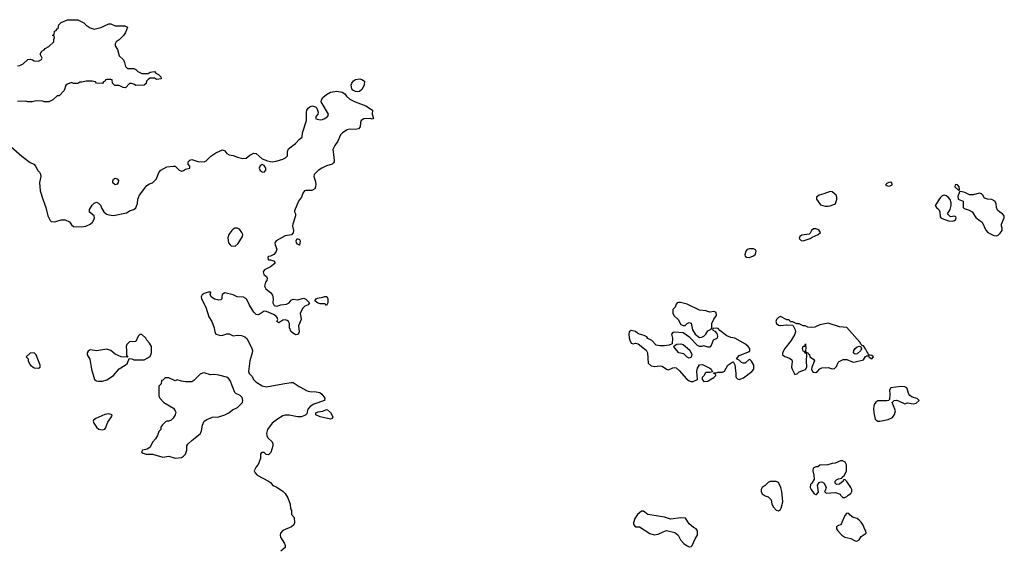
# Model space of a CAD drawing. Header units: inches. Extents: x 2106670 to 2322961, y 36024 to 224899.
# Tile 173 of 256: x 2284970 to 2294470, y 120263 to 125362. Entities that reach past the tile are written whole.
import ezdxf

# ---------------------------------------------------------------- set-up
doc = ezdxf.new("R2010")
doc.units = ezdxf.units.IN
doc.header["$MEASUREMENT"] = 0
doc.layers.add('C2182', color=7, linetype='Continuous')
doc.layers.add('C2192', color=7, linetype='Continuous')

msp = doc.modelspace()

# ---------------------------------------------------------------- linework, layer by layer
at = {"layer": 'C2182', "color": 5, "elevation": 40}
for points in [[(2284950, 124918), (2284970, 124918.8), (2285004.8, 124935.2), (2285050, 124978), (2285070, 124981), (2285094.8, 124974.8), (2285110, 124964.7), (2285150, 124962), (2285182, 124978), (2285186, 124990), (2285168, 125030), (2285183.1, 125056.9), (2285206, 125070), (2285216.4, 125083.6), (2285250, 125102), (2285298, 125150), (2285298, 125170), (2285306, 125190), (2285302, 125202), (2285286, 125210), (2285302, 125218), (2285306, 125250), (2285322, 125258), (2285330, 125274), (2285342, 125278), (2285348.4, 125311.6), (2285370, 125334), (2285430, 125362), (2285530, 125362), (2285590, 125332), (2285612, 125310), (2285650, 125284.7), (2285690, 125271.3), (2285752.7, 125287.3), (2285830, 125322), (2285850, 125322), (2285890, 125302), (2285983.6, 125303.6), (2286011.2, 125291.1), (2285990, 125238), (2285970.6, 125209.4), (2285930.7, 125169.3), (2285902, 125150), (2285892, 125130), (2285892, 125110), (2285914.4, 125074.4), (2285930, 125012), (2285970, 124974), (2285982, 124950), (2285992, 124910), (2286011.6, 124891.6), (2286070, 124892), (2286090, 124882), (2286110, 124862), (2286150, 124842), (2286210, 124842), (2286230, 124856), (2286270, 124862), (2286284.7, 124844.7), (2286310, 124832), (2286331.2, 124811.1), (2286334, 124790), (2286290, 124786), (2286270, 124798), (2286230, 124798), (2286211.6, 124788.4), (2286194, 124770), (2286190, 124746), (2286171.2, 124728.9), (2286090, 124726), (2286076.4, 124736.4), (2286050, 124746), (2286030, 124746), (2285990, 124706), (2285968.4, 124708.4), (2285930, 124726), (2285887.3, 124727.3), (2285866, 124750), (2285862, 124782), (2285850, 124786), (2285810, 124786), (2285798, 124782), (2285792.7, 124767.3), (2285778, 124762), (2285770, 124746), (2285710, 124748.7), (2285702, 124762), (2285670, 124768), (2285610, 124768), (2285570, 124758), (2285550, 124758), (2285530, 124748), (2285510, 124746), (2285490, 124746), (2285470, 124755.3), (2285430, 124741.2), (2285416, 124730), (2285399.8, 124680.2), (2285351.2, 124628.9), (2285330, 124626), (2285290.9, 124589.1), (2285250.9, 124569.1), (2285210, 124568.7), (2285190, 124575.3), (2285130, 124578), (2285088.8, 124568.9), (2285050, 124568.7), (2285030, 124575.3), (2284950, 124574)], [(2284859.9, 124159.9), (2284990, 124046), (2285070, 123984.7), (2285107.1, 123967.1), (2285124.9, 123944.9), (2285140.7, 123910), (2285160.7, 123890), (2285170.4, 123870.4), (2285173, 123850), (2285160.7, 123790), (2285168.2, 123710), (2285191.9, 123630), (2285222.6, 123550), (2285241.3, 123470), (2285264.1, 123424.1), (2285274, 123414), (2285310, 123410.6), (2285370, 123430.4), (2285410, 123433), (2285450, 123410.7), (2285470, 123384), (2285490, 123368.4), (2285570, 123363.7), (2285609.6, 123370.4), (2285650, 123390.8), (2285673.2, 123410), (2285685.2, 123430), (2285693.2, 123450), (2285688.8, 123468.9), (2285644.7, 123504.7), (2285642, 123530), (2285670, 123572), (2285690, 123592), (2285710, 123602), (2285730, 123592), (2285750, 123572), (2285762, 123542), (2285782, 123510), (2285807.7, 123487.7), (2285830, 123478.8), (2285874.4, 123474.4), (2286002, 123498), (2286037, 123523), (2286070, 123530.8), (2286090, 123547.3), (2286105.6, 123590), (2286109.6, 123630), (2286126, 123670), (2286197.6, 123762.4), (2286222, 123778), (2286250, 123788), (2286290, 123827), (2286312.3, 123887.7), (2286333.3, 123910), (2286390, 123942), (2286450, 123950.4), (2286470, 123948.5), (2286510, 123910.4), (2286524, 123904.1), (2286530, 123901.7), (2286550, 123907.8), (2286570, 123918.7), (2286611.6, 123930), (2286612.3, 123950), (2286596.2, 123970), (2286596.9, 123990), (2286610, 124006), (2286630, 124012), (2286690, 123994.4), (2286750, 123990.4), (2286770, 123999.5), (2286815.5, 124044.5), (2286861.4, 124078.6), (2286926.4, 124106.4), (2286950, 124096), (2286968, 124070), (2286990, 124057.1), (2287030.6, 124050.6), (2287070, 124034.8), (2287123.9, 124023.9), (2287154.5, 124025.5), (2287190, 124056.3), (2287230, 124073), (2287250.4, 124070.4), (2287310, 124021), (2287360.7, 124000.7), (2287390, 123994), (2287410, 123990.7), (2287444.1, 123995.9), (2287510, 124017.3), (2287534, 124030), (2287552.3, 124050), (2287555.1, 124090), (2287564.8, 124115.2), (2287631.5, 124168.5), (2287670, 124211), (2287694, 124230), (2287699.3, 124270), (2287738, 124390), (2287737.2, 124470), (2287741.2, 124490), (2287754, 124510), (2287770, 124522.8), (2287790, 124530.7), (2287822.8, 124522.8), (2287838, 124510), (2287851.3, 124470), (2287846, 124450), (2287831.3, 124430), (2287824.7, 124410), (2287841.1, 124401.1), (2287870, 124394.8), (2287890, 124398.8), (2287915.3, 124410), (2287942, 124430), (2287949, 124450), (2287877.2, 124570), (2287881.2, 124590), (2287895.1, 124610), (2287930, 124639.3), (2287970, 124662.4), (2288030, 124673.4), (2288082.8, 124662.8), (2288106.4, 124646.4), (2288123.5, 124623.5), (2288156.8, 124596.8), (2288208.1, 124568.1), (2288310, 124530.7), (2288374, 124490), (2288371.3, 124450), (2288382, 124410), (2288370, 124404), (2288350, 124408.7), (2288290, 124405.2), (2288266, 124390), (2288257.3, 124370), (2288254.8, 124330), (2288238, 124310), (2288210, 124303.7), (2288153.4, 124306.6), (2288130, 124299.3), (2288084.7, 124270), (2288066, 124250), (2288041, 124190), (2288010, 124149.3), (2287990.4, 124110), (2288003.7, 124010), (2288003, 123990), (2287998.3, 123981.7), (2287986, 123970), (2287930, 123951.3), (2287884.9, 123930), (2287850, 123907.3), (2287810.5, 123870), (2287806.7, 123850), (2287820.8, 123810), (2287826.1, 123773.9), (2287824.9, 123750), (2287816.3, 123730), (2287790, 123715.1), (2287730, 123715.6), (2287718.8, 123710), (2287702.4, 123690), (2287690.3, 123650), (2287659.6, 123610), (2287622, 123518), (2287621, 123510), (2287630.8, 123490), (2287631, 123470), (2287604, 123390), (2287602, 123370), (2287610.8, 123329.2), (2287610, 123306), (2287592, 123288), (2287530, 123277.2), (2287444.7, 123230), (2287430.8, 123210), (2287434, 123190), (2287450.8, 123150), (2287441.4, 123118.6), (2287423.5, 123096.5), (2287390, 123082), (2287370, 123079), (2287364, 123070), (2287366, 123050), (2287370, 123046.8), (2287390, 123046), (2287430, 123032), (2287431, 123010), (2287390, 122978), (2287330.7, 122950), (2287320.4, 122930), (2287325.1, 122905.1), (2287350, 122884.7), (2287358.8, 122870), (2287353.7, 122846.3), (2287342, 122830), (2287332, 122790), (2287345.4, 122765.4), (2287390, 122731), (2287410, 122706), (2287416.5, 122670), (2287412, 122630), (2287424.9, 122604.9), (2287450, 122598.4), (2287490, 122613), (2287543.2, 122616.8), (2287569.5, 122630.5), (2287590, 122656.3), (2287610, 122664.9), (2287650, 122660.5), (2287710, 122674.8), (2287730, 122664.7), (2287764.7, 122630), (2287754.8, 122610), (2287722, 122598), (2287701.1, 122578.9), (2287677.3, 122530), (2287686.8, 122470), (2287661, 122410), (2287666, 122350), (2287658, 122330), (2287650, 122324), (2287630, 122321.2), (2287589.7, 122349.7), (2287572, 122390), (2287572.7, 122430), (2287563.7, 122450), (2287550, 122462), (2287530, 122467.3), (2287510, 122463.7), (2287470, 122438), (2287449.4, 122449.4), (2287459, 122470), (2287454, 122490), (2287443.7, 122503.7), (2287419.6, 122519.6), (2287350, 122546.6), (2287330, 122549.3), (2287282, 122518), (2287270, 122515.1), (2287250, 122519.3), (2287230, 122541.2), (2287187, 122607), (2287161.7, 122661.7), (2287152.3, 122672.3), (2287130, 122684), (2287068.2, 122688.2), (2287030, 122709.5), (2286950, 122726.6), (2286922.8, 122710), (2286918.8, 122690), (2286921, 122670), (2286910, 122661.2), (2286890, 122656), (2286850, 122666), (2286818, 122690), (2286808, 122710), (2286815.3, 122730), (2286810, 122733.2), (2286787.1, 122732.9), (2286750, 122722), (2286730.9, 122709.1), (2286721, 122690), (2286724, 122670), (2286767.3, 122590), (2286795.3, 122495.3), (2286822.8, 122450), (2286846.8, 122390), (2286851.3, 122350), (2286862, 122330), (2286910, 122316), (2286930, 122318), (2286970, 122332), (2286990, 122332), (2287030, 122312), (2287070, 122318), (2287110, 122316), (2287143.5, 122303.5), (2287163.5, 122283.5), (2287210.8, 122190), (2287214.8, 122170), (2287214, 122150), (2287190.8, 122070), (2287176, 121970), (2287184.7, 121950), (2287210, 121924.7), (2287228.3, 121888.3), (2287248.1, 121868.1), (2287310.3, 121830.3), (2287350, 121819.5), (2287510, 121850.4), (2287590, 121862.8), (2287610, 121861), (2287665.2, 121825.2), (2287743.5, 121783.5), (2287770, 121774.8), (2287830, 121773), (2287864.9, 121764.9), (2287884.7, 121750), (2287914, 121710), (2287911.6, 121688.4), (2287807.3, 121652.7), (2287772, 121630), (2287750, 121606), (2287739.8, 121560.2), (2287732, 121550), (2287717.5, 121542.5), (2287690, 121532.7), (2287650, 121532.7), (2287570, 121548.7), (2287530, 121548.7), (2287510, 121542), (2287458, 121510), (2287406, 121470), (2287360.7, 121410), (2287350.6, 121370), (2287353.4, 121350), (2287364.9, 121330), (2287404.7, 121290), (2287412, 121270), (2287412, 121250), (2287391.6, 121188.4), (2287370, 121166), (2287348.7, 121168.7), (2287330, 121188), (2287310, 121188), (2287299.6, 121180.4), (2287292, 121170), (2287292, 121130), (2287271.3, 121070), (2287252, 121050), (2287232, 121010), (2287242, 120990), (2287262, 120970), (2287370, 120911.3), (2287390, 120898), (2287412, 120870), (2287450, 120851.3), (2287512, 120810), (2287530, 120792), (2287558, 120750), (2287578, 120690), (2287583.6, 120643.6), (2287594, 120630), (2287594, 120590), (2287619.6, 120559.6), (2287622, 120510), (2287614, 120490), (2287592, 120470), (2287510, 120434), (2287486.8, 120410), (2287482.8, 120390), (2287487.3, 120370), (2287524, 120310), (2287531.3, 120288.7), (2287532, 120270), (2287490, 120235.3)]]:
    msp.add_lwpolyline(points, dxfattribs=at)
for points in [[(2288230, 124665.2), (2288209.4, 124669.4), (2288182.7, 124682.7), (2288173.6, 124693.6), (2288169.1, 124729.1), (2288174, 124750), (2288189.2, 124770.8), (2288210, 124786), (2288250.7, 124790.7), (2288270, 124786), (2288296, 124770), (2288293.4, 124730), (2288270.4, 124689.6), (2288250, 124669.2)], [(2287310, 123964), (2287290, 123952.7), (2287280.4, 123930), (2287290, 123908), (2287310, 123894), (2287330, 123891), (2287345.2, 123910), (2287345.2, 123930), (2287330, 123955.3)], [(2285890, 123769.2), (2285870, 123788.7), (2285867.3, 123807.3), (2285876.6, 123823.4), (2285890, 123832.7), (2285910, 123826.8), (2285924, 123810), (2285920.7, 123790), (2285910, 123774)], [(2287070, 123351.5), (2287046.8, 123350), (2287030, 123342.4), (2287017.6, 123330), (2286988.7, 123290), (2286977.1, 123257.1), (2286986, 123210), (2286999.1, 123190), (2287010, 123180.5), (2287050, 123176.3), (2287077.7, 123202.3), (2287120.9, 123270), (2287122, 123290), (2287114, 123310), (2287090, 123342)], [(2287670, 123186), (2287650, 123198), (2287642, 123210), (2287638, 123230), (2287648.7, 123251.3), (2287670, 123242), (2287676, 123230)], [(2287930, 122606), (2287919, 122619), (2287910, 122622), (2287870, 122622.7), (2287842, 122630), (2287819, 122650), (2287829.4, 122670.6), (2287842.7, 122677.3), (2287894.6, 122685.4), (2287912.7, 122692.7), (2287932.7, 122692.7), (2287942, 122670), (2287942, 122630)], [(2286150, 122326), (2286130, 122326), (2286111.6, 122308.4), (2286090, 122258), (2286030, 122253.2), (2286002.8, 122230), (2285996, 122210), (2286002, 122170), (2286002, 122122), (2286014, 122106), (2285950, 122109), (2285890, 122136), (2285849, 122170), (2285810, 122184.5), (2285710, 122169.3), (2285650, 122178), (2285630, 122166), (2285622, 122150), (2285622, 122130), (2285646.4, 122086.4), (2285664, 121990), (2285691.2, 121891.1), (2285710, 121878), (2285730, 121876), (2285770, 121876), (2285810, 121887.7), (2285873.6, 121930), (2285930, 121992.7), (2285989, 122030), (2286008.7, 122050), (2286026, 122094), (2286051.6, 122091.6), (2286070, 122082), (2286170, 122082), (2286228.4, 122111.6), (2286242, 122150), (2286242, 122210), (2286223.1, 122243.1), (2286198, 122270), (2286188.4, 122288.4)], [(2285110, 122148), (2285070, 122146), (2285034, 122110), (2285051.6, 122091.6), (2285052.7, 122072.7), (2285063.6, 122043.6), (2285074, 122030), (2285110, 122004.7), (2285150, 122002), (2285166, 122010), (2285166, 122030), (2285128, 122130)], [(2286750, 121954), (2286733.6, 121953.6), (2286710, 121942), (2286650, 121882), (2286630, 121868.7), (2286570, 121869), (2286530, 121875.3), (2286490, 121888), (2286470, 121878), (2286410, 121908), (2286372.7, 121907.3), (2286350, 121886), (2286338, 121882), (2286334, 121850), (2286312.7, 121827.3), (2286312, 121730), (2286322, 121710), (2286362, 121670), (2286454.4, 121614.4), (2286471.3, 121590), (2286475.3, 121575.3), (2286471, 121550), (2286450, 121518), (2286430, 121498), (2286410, 121488.7), (2286390, 121488.7), (2286376.9, 121483.1), (2286346.4, 121453.6), (2286332, 121430), (2286330.9, 121409.1), (2286312, 121390), (2286298, 121350), (2286281, 121319), (2286256, 121290), (2286224.9, 121235.1), (2286200.7, 121219.3), (2286154, 121210), (2286144.7, 121190), (2286159.8, 121179.8), (2286190, 121171), (2286250.7, 121170.7), (2286350, 121142.8), (2286410, 121151.3), (2286470, 121134), (2286530, 121140.5), (2286550, 121150.7), (2286569.3, 121170), (2286582.7, 121210), (2286584, 121250), (2286592.9, 121267.1), (2286632.5, 121307.5), (2286710, 121368.4), (2286719.1, 121380.9), (2286725.2, 121394.8), (2286734, 121450), (2286750, 121490.7), (2286774, 121506), (2286830, 121527.2), (2286890, 121532.4), (2286949, 121550), (2286988.7, 121570), (2287021.6, 121598.4), (2287070, 121622), (2287119.3, 121670), (2287122.7, 121690), (2287117.6, 121717.6), (2287098, 121738), (2287055.5, 121755.5), (2287044.5, 121764.5), (2287000.2, 121880.2), (2286978, 121910), (2286890, 121932.7), (2286850, 121939.3), (2286810, 121937.2)], [(2287970, 121509.2), (2287868, 121530), (2287828, 121550), (2287828, 121570), (2287850, 121581), (2287894, 121586), (2287930, 121602), (2287939.6, 121599.6), (2287970, 121572), (2287991.3, 121530), (2287983.6, 121516.4)], [(2285830, 121559.3), (2285790, 121552.3), (2285703.4, 121516.6), (2285682, 121498), (2285678.8, 121490), (2285686.8, 121470), (2285710.5, 121430.5), (2285733, 121413), (2285770, 121405.5), (2285790, 121410.8), (2285797.7, 121422.3), (2285820.6, 121479.4), (2285857.2, 121530), (2285862, 121550)]]:
    msp.add_lwpolyline(points, close=True, dxfattribs=at)
at = {"layer": 'C2192', "color": 5, "elevation": 60}
for points in [[(2293370, 123793.2), (2293354, 123790), (2293336.9, 123783.1), (2293324.7, 123770), (2293350, 123756), (2293370, 123761), (2293388, 123770), (2293386, 123790)], [(2292790, 123704), (2292730, 123680.9), (2292682, 123670), (2292658, 123650), (2292658, 123630), (2292697.3, 123577.3), (2292742.5, 123562.5), (2292770, 123562), (2292790, 123567.3), (2292830, 123581), (2292842, 123590), (2292852.9, 123627.1), (2292854, 123650), (2292848.7, 123670), (2292810, 123702)], [(2294010, 123773.2), (2293994, 123770), (2293992, 123750), (2294030, 123714), (2294038, 123722), (2294035.3, 123750), (2294018, 123770)], [(2294050, 123706), (2294038, 123702), (2294022, 123658), (2294024.7, 123630), (2294072, 123610), (2294072, 123550), (2294081, 123541), (2294130, 123524.7), (2294158, 123510), (2294194.8, 123454.8), (2294227.1, 123427.1), (2294256, 123410), (2294291, 123331), (2294312, 123310), (2294370, 123281), (2294390, 123278), (2294410, 123282), (2294430, 123302), (2294448, 123330), (2294448.7, 123350), (2294441.2, 123370), (2294443.7, 123390), (2294468.3, 123450), (2294469.7, 123470), (2294453.3, 123490), (2294425.6, 123505.6), (2294405.4, 123525.4), (2294395.7, 123550), (2294391.6, 123590), (2294378, 123610), (2294350, 123627.6), (2294308, 123630), (2294279.5, 123639.5), (2294263.7, 123670), (2294250, 123682), (2294230, 123689.4), (2294170, 123672), (2294133.2, 123673.2), (2294090, 123695.3)], [(2293890, 123669.4), (2293870, 123663.7), (2293850, 123643.7), (2293802, 123570), (2293814, 123550), (2293837.3, 123530), (2293847.7, 123510), (2293850, 123462), (2293858, 123450), (2293870, 123442.8), (2293930, 123421), (2293970, 123418), (2293990, 123424.7), (2293998, 123430), (2294006, 123450), (2294002, 123462), (2293990, 123466), (2293950, 123462), (2293922, 123490), (2293946, 123530), (2293956, 123570), (2293955.5, 123595.5), (2293947, 123627), (2293929.6, 123649.6), (2293910, 123662.7)], [(2292650, 123345.2), (2292630, 123345.2), (2292611, 123330), (2292596.7, 123303.3), (2292586, 123294), (2292516.3, 123283.7), (2292496, 123270), (2292491, 123250), (2292510, 123231), (2292530, 123228.5), (2292596, 123250), (2292614.9, 123265.1), (2292675.3, 123290), (2292695.3, 123310), (2292682, 123330), (2292670, 123337.2)], [(2292010, 123153.2), (2291990, 123144), (2291976, 123130), (2291965.8, 123094.2), (2291970, 123081), (2291981, 123070), (2292010, 123068), (2292050, 123084), (2292070, 123101), (2292076, 123130), (2292070, 123142), (2292050, 123152.7)], [(2291330, 122635.3), (2291314, 122630), (2291303.6, 122616.4), (2291294, 122590), (2291272.7, 122567.3), (2291272, 122530), (2291282, 122510), (2291322, 122470), (2291350, 122422), (2291370, 122412), (2291390, 122412), (2291409.1, 122430.9), (2291430, 122442), (2291450, 122434), (2291462.8, 122370), (2291487.1, 122327.1), (2291530, 122298), (2291550, 122301), (2291569.3, 122310.7), (2291588.7, 122330), (2291610, 122362), (2291642, 122378), (2291647.3, 122392.7), (2291648.8, 122431.1), (2291667.3, 122472.7), (2291694, 122510), (2291690, 122538), (2291670, 122548), (2291630, 122542), (2291590, 122554), (2291530, 122561.2), (2291410, 122617), (2291346, 122634)], [(2292310, 122498), (2292290, 122488.7), (2292271.3, 122470), (2292266.8, 122450), (2292271.3, 122430), (2292290, 122416), (2292310, 122411.3), (2292370, 122418), (2292430, 122414), (2292451, 122371), (2292454.8, 122350), (2292450, 122328), (2292412.5, 122267.5), (2292350.7, 122190), (2292330.8, 122150), (2292330.8, 122130), (2292352.5, 122112.5), (2292398.6, 122098.6), (2292419.9, 122079.9), (2292424.1, 122064.1), (2292418, 122010), (2292424, 121990), (2292450, 121940.7), (2292470, 121944.7), (2292490, 121964.9), (2292553.1, 121986.9), (2292566, 122010), (2292562, 122070), (2292566, 122130), (2292562, 122142), (2292550, 122146), (2292542, 122162), (2292530, 122166), (2292524, 122190), (2292530, 122212), (2292546, 122214), (2292550, 122234), (2292556, 122190), (2292552, 122172), (2292554, 122154), (2292574, 122150), (2292578, 122138), (2292590, 122134), (2292592, 122110), (2292630, 122086), (2292639.1, 122070), (2292612, 122010), (2292610.4, 121990), (2292618.4, 121970), (2292630, 121961.7), (2292650, 121958.3), (2292667.6, 121970), (2292690, 121994.9), (2292710, 122002.6), (2292770, 122007.3), (2292810, 121994.8), (2292830, 121997.3), (2292850, 122016), (2292865.6, 122054.4), (2292874.8, 122065.2), (2292916.2, 122083.8), (2292950, 122084.2), (2293010, 122059.6), (2293030, 122061.1), (2293110, 122082), (2293130, 122114), (2293140.4, 122119.6), (2293159.6, 122119.6), (2293165.4, 122105.4), (2293190, 122092), (2293208, 122110), (2293190, 122122), (2293174, 122126), (2293162, 122122), (2293166, 122130), (2293156.4, 122136.4), (2293154, 122150), (2293142, 122162), (2293130, 122188), (2293110, 122215.3), (2293098, 122218), (2293088, 122228), (2293077.2, 122250), (2292950, 122391.8), (2292879.3, 122399.3), (2292770, 122435.1), (2292690, 122419.3), (2292642.5, 122397.5), (2292610, 122392.7), (2292575.3, 122395.3), (2292548, 122408), (2292528.8, 122408.9), (2292490, 122428), (2292468, 122428), (2292430, 122446), (2292410, 122446), (2292390, 122466), (2292370, 122468)], [(2291690, 122388), (2291658, 122382), (2291654, 122370), (2291676.9, 122356.9), (2291694.8, 122334.8), (2291701, 122310), (2291698, 122290), (2291690, 122282), (2291662, 122270), (2291642, 122218), (2291630, 122202), (2291610, 122202), (2291570, 122215.3), (2291550.9, 122209.1), (2291529.1, 122209.1), (2291510, 122218), (2291436.5, 122296.5), (2291370, 122342), (2291290, 122349.2), (2291270, 122344), (2291258.8, 122330), (2291267.7, 122290), (2291263.6, 122236.4), (2291236.3, 122223.7), (2291190, 122216), (2291150, 122216), (2291110, 122224), (2291070, 122268), (2291030, 122286), (2291022, 122302), (2290996.4, 122316.4), (2290950, 122328), (2290930, 122338), (2290910, 122355.3), (2290870, 122364), (2290851.3, 122350), (2290846.8, 122330), (2290850, 122294), (2290856, 122270), (2290870, 122242), (2290890, 122236), (2290910, 122241), (2290936.3, 122236.3), (2291014.6, 122174.6), (2291027.3, 122150), (2291034.8, 122050), (2291063.9, 122023.9), (2291090, 122015.5), (2291150, 122024.4), (2291170, 122018.4), (2291210, 121990.5), (2291230, 121983), (2291270, 122004.9), (2291290, 122007.7), (2291303.4, 122003.4), (2291335.6, 121975.6), (2291400.9, 121900.9), (2291430, 121878.8), (2291450, 121870.8), (2291469, 121871), (2291508, 121892), (2291504, 121970), (2291510, 122002), (2291530, 122032), (2291556.9, 122036.9), (2291630, 122002), (2291642, 121990), (2291654, 121966), (2291630, 121958), (2291590, 121958), (2291585.4, 121954.6), (2291570, 121926), (2291554, 121910), (2291554, 121890), (2291572, 121872), (2291610, 121876), (2291630, 121886.8), (2291668, 121910), (2291686, 121930), (2291682, 121942), (2291666, 121950), (2291666, 121954), (2291690, 121954), (2291710, 121962), (2291750, 121962), (2291768.8, 121971.1), (2291802, 122030), (2291850, 122062), (2291858, 122058), (2291871.3, 122031.3), (2291881, 121950), (2291879.6, 121919.6), (2291882, 121910), (2291896.9, 121896.9), (2291911.6, 121891.6), (2291953.6, 121906.4), (2292034, 121970), (2292052.3, 121990), (2292052, 122030), (2292030, 122068.7), (2292010, 122088), (2291970, 122048.7), (2291950, 122048.7), (2291934, 122054), (2291910, 122078), (2291886, 122090), (2291910, 122122), (2292010, 122162), (2292015.3, 122170), (2292015.3, 122190), (2291999, 122210), (2291971.5, 122231.5), (2291870, 122289), (2291830, 122297.2), (2291792.5, 122312.5), (2291725.2, 122365.2), (2291710, 122382)], [(2291430, 122097.2), (2291410, 122106), (2291377.5, 122137.5), (2291330, 122149.4), (2291293.2, 122190), (2291282, 122210), (2291283.1, 122216.9), (2291309.3, 122230.7), (2291350, 122234), (2291372, 122230), (2291435.3, 122175.3), (2291454, 122134), (2291450, 122108)], [(2293030, 122136), (2293022.4, 122142.4), (2293016, 122150), (2293017, 122170), (2293030, 122190.5), (2293050, 122204.9), (2293072, 122212), (2293085.4, 122205.4), (2293091.6, 122188.4), (2293086, 122170), (2293050, 122139.3)], [(2293470, 121825.2), (2293374, 121810), (2293362, 121790), (2293366, 121750), (2293362, 121698), (2293351.6, 121688.4), (2293336, 121684), (2293250, 121684), (2293230, 121674), (2293214.8, 121650), (2293207.3, 121610), (2293210.8, 121570), (2293222.8, 121510), (2293230, 121501), (2293250, 121490.8), (2293270, 121490.7), (2293350, 121506.8), (2293390, 121524.7), (2293410, 121554), (2293419, 121590), (2293388, 121670), (2293406, 121690), (2293430, 121691), (2293450, 121686), (2293510, 121658), (2293535.3, 121664.7), (2293590, 121656), (2293618, 121662), (2293648, 121690), (2293630, 121708), (2293580.9, 121720.9), (2293558, 121738), (2293548.7, 121750), (2293528, 121810), (2293510, 121819)], [(2292910, 121106), (2292890, 121106), (2292836.9, 121083.1), (2292810, 121082), (2292767.3, 121067.3), (2292690, 121066), (2292671.6, 121048.4), (2292652.7, 121047.3), (2292625.4, 121034.6), (2292622, 121010), (2292632, 120970), (2292634, 120930), (2292612, 120890), (2292601, 120879), (2292598, 120850), (2292604.7, 120830), (2292634, 120790), (2292650, 120782), (2292656.4, 120783.6), (2292676.4, 120803.6), (2292668.7, 120871.3), (2292683.1, 120896.9), (2292690, 120902), (2292710, 120904.7), (2292732, 120890), (2292752, 120850), (2292742, 120818), (2292734, 120810), (2292750, 120794), (2292839.8, 120799.8), (2292884.7, 120784.7), (2292891.6, 120771.6), (2292912.7, 120752.7), (2292930, 120752), (2292950, 120762), (2292963.1, 120776.9), (2292988, 120792), (2292998, 120810), (2292998, 120830), (2292988, 120850), (2292950, 120906), (2292930, 120926), (2292918, 120922), (2292914, 120910), (2292879.6, 120880.4), (2292850, 120878), (2292838, 120890), (2292838, 120910), (2292850, 120922), (2292870, 120932), (2292902, 120938), (2292906, 120950), (2292928, 120970), (2292948, 121010), (2292947.3, 121067.3), (2292934.6, 121094.6)], [(2292268.4, 120908.4), (2292210, 120908), (2292190, 120898), (2292162, 120870), (2292132, 120850), (2292124.7, 120830), (2292124.7, 120810), (2292132, 120790), (2292162, 120770), (2292190, 120758.8), (2292205.8, 120745.8), (2292218.8, 120730), (2292227.3, 120687.3), (2292241.4, 120661.4), (2292270, 120631.3), (2292290, 120624.7), (2292310, 120638), (2292317.2, 120650), (2292333.2, 120710), (2292324, 120810), (2292314, 120850), (2292290, 120898)], [(2290990, 120622), (2290970, 120622), (2290930, 120588.7), (2290904.7, 120550), (2290891.3, 120510), (2290891.6, 120491.6), (2290911.3, 120471.3), (2290950, 120470.8), (2291050, 120406.8), (2291090, 120393.4), (2291130, 120399.1), (2291177.2, 120422.8), (2291210, 120433.4), (2291290, 120414), (2291322.8, 120390), (2291344.5, 120344.5), (2291378, 120310), (2291410, 120286), (2291430, 120278), (2291450, 120282), (2291458, 120290), (2291485.6, 120354.4), (2291508, 120390), (2291508.7, 120430), (2291498, 120450), (2291470, 120464), (2291430, 120499), (2291392.3, 120552.3), (2291350, 120556), (2291250, 120545.2), (2291190, 120564), (2291030, 120589)], [(2292950, 120602), (2292930, 120578), (2292891.3, 120488.7), (2292870, 120482), (2292852, 120470), (2292852, 120450), (2292862, 120430), (2292902, 120390), (2292930, 120371.3), (2292990, 120356), (2293030, 120336), (2293048.4, 120331.6), (2293070, 120344.7), (2293090, 120376), (2293135.3, 120410), (2293133.2, 120430), (2293123.3, 120443.3), (2293106.8, 120486.8), (2293090, 120515.3), (2293070, 120534), (2293049.1, 120549.1), (2293010, 120559), (2292982, 120582), (2292970, 120598)]]:
    msp.add_lwpolyline(points, close=True, dxfattribs=at)

doc.saveas('drawing.dxf')
